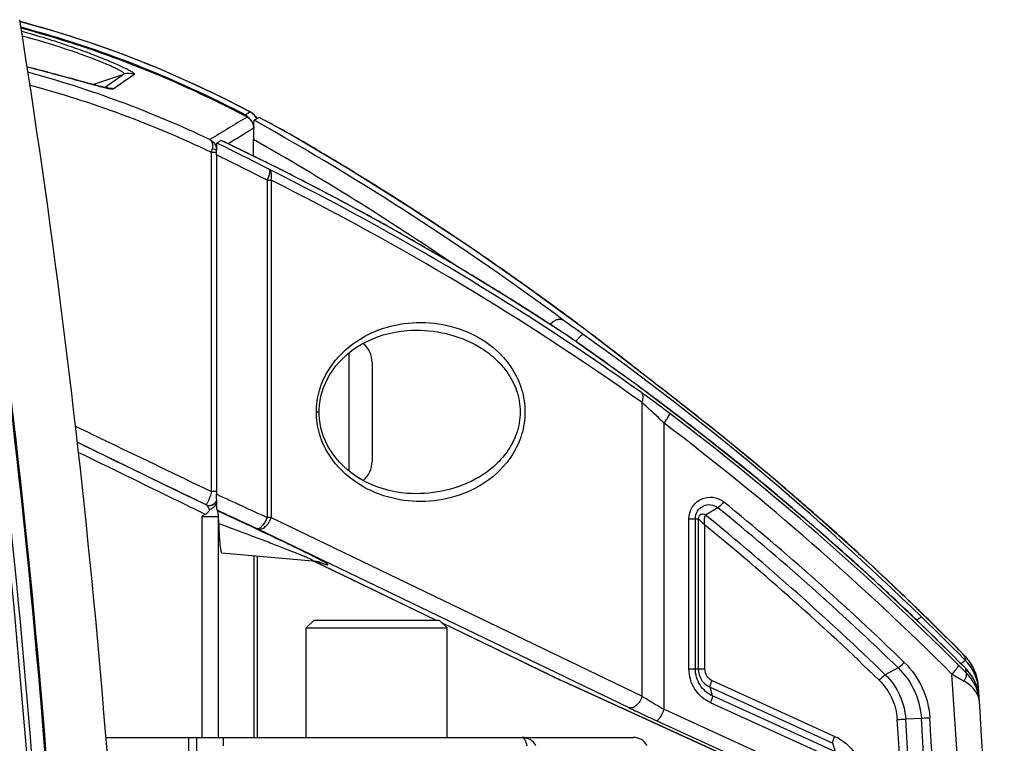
# Model space of a CAD drawing. Header units: millimetres. Extents: x 0 to 420, y 0 to 297.
# Tile 17 of 82: x 154 to 173, y 83 to 97. Entities that reach past the tile are written whole.
import ezdxf

# ---------------------------------------------------------------- set-up
doc = ezdxf.new("R2010")
doc.units = ezdxf.units.MM
doc.header["$LTSCALE"] = 23.1
doc.layers.get('0').update_dxf_attribs({"linetype": 'CONTINUOUS'})
doc.layers.add('06___PRT_ALL_SURFS', color=7, linetype='CONTINUOUS')

msp = doc.modelspace()

# ---------------------------------------------------------------- linework, layer by layer
at = {"color": 7, "linetype": 'Continuous'}
for p, q in [((154.7508, 95.8492), (154.6625, 95.8733)), ((155.2467, 95.7131), (155.8449, 95.9087)), ((154.834, 95.8264), (154.7508, 95.8492)), ((155.1479, 95.7399), (155.0865, 95.7568)), ((155.2047, 95.7245), (155.1479, 95.7399)), ((155.2569, 95.7104), (155.2047, 95.7245)), ((155.4804, 95.6542), (155.5165, 95.6796)), ((157.5697, 95.4103), (157.5266, 95.4312)), ((157.5692, 95.4096), (157.5266, 95.4312)), ((158.2181, 95.1585), (158.1679, 95.1283)), ((158.2491, 95.1772), (158.2181, 95.1585)), ((158.264, 95.1862), (158.2491, 95.1772)), ((158.264, 95.1862), (158.2491, 95.1772)), ((158.264, 95.1862), (158.2669, 95.1848)), ((158.203, 95.0889), (158.1592, 95.1111)), ((158.203, 95.0889), (158.1597, 95.1118)), ((158.4346, 95.0823), (158.343, 95.0266)), ((158.3556, 95.0195), (158.343, 95.0266)), ((158.3556, 95.0194), (158.343, 95.0266)), ((158.3926, 95.0568), (158.381, 95.0781)), ((158.4346, 95.0823), (158.4349, 95.0823)), ((159.032, 94.7583), (159.029, 94.7597)), ((159.0318, 94.7581), (159.029, 94.7597)), ((159.084, 94.7275), (159.029, 94.7597)), ((159.0841, 94.7278), (159.0318, 94.7581)), ((159.0363, 94.7559), (159.0363, 94.7558)), ((157.7085, 94.6385), (157.6282, 94.5891)), ((157.7085, 94.6385), (157.709, 94.6385)), ((158.3268, 94.3372), (158.3268, 94.6582)), ((157.621, 94.411), (157.5209, 94.411)), ((157.5209, 87.9087), (157.5209, 94.411)), ((157.6208, 94.3617), (157.6208, 87.8567)), ((160.2238, 94.0488), (160.1407, 94.0996)), ((158.5885, 93.8761), (158.6634, 93.8761)), ((158.5885, 93.8761), (158.5885, 87.4129)), ((158.6634, 93.8761), (158.6634, 87.4129)), ((161.3806, 93.3214), (161.2596, 93.3985)), ((161.3806, 93.3216), (161.2599, 93.3993)), ((164.2299, 90.9726), (164.2248, 90.9759)), ((164.2299, 90.9726), (164.2248, 90.9758)), ((164.2299, 90.9726), (164.225, 90.976)), ((164.5416, 90.7609), (164.5406, 90.7617)), ((160.1551, 90.5646), (160.1551, 88.3043)), ((160.5991, 90.3845), (160.5991, 88.4845)), ((165.7138, 90.2228), (165.6593, 90.265)), ((165.7138, 90.2228), (165.6595, 90.2656)), ((165.7138, 90.2228), (165.7199, 90.2183)), ((165.7195, 90.2182), (165.7138, 90.2228)), ((166.3696, 89.7136), (166.3707, 89.713)), ((166.4073, 89.6845), (166.3696, 89.7136)), ((166.4071, 89.6842), (166.3696, 89.7136)), ((165.7743, 83.9843), (165.7743, 89.615)), ((159.5324, 89.4345), (159.5847, 89.4345)), ((166.1975, 83.7336), (166.1975, 89.2202)), ((168.326, 88.1304), (168.2176, 88.2228)), ((168.3266, 88.1311), (168.2178, 88.223)), ((157.4192, 87.6537), (157.1767, 87.7713)), ((157.1777, 87.7725), (157.4132, 87.6582)), ((157.6208, 87.9087), (157.5209, 87.9087)), ((157.4132, 87.6582), (157.4192, 87.6537)), ((167.2284, 87.598), (166.9938, 87.4563)), ((157.3437, 87.4316), (157.6541, 87.4316)), ((157.3437, 83.1945), (157.3437, 87.4316)), ((157.6421, 87.5361), (157.6306, 87.554)), ((157.6541, 83.1945), (157.6541, 87.4316)), ((158.6634, 87.4129), (158.5885, 87.4129)), ((158.6634, 87.4129), (165.7743, 83.9843)), ((166.6743, 87.3871), (166.8522, 87.3871)), ((166.6743, 84.5104), (166.6743, 87.3871)), ((166.7966, 84.5104), (166.7966, 87.3871)), ((166.8522, 87.3871), (166.8522, 84.5104)), ((169.2063, 87.3693), (169.1063, 87.4567)), ((169.2065, 87.3695), (169.1069, 87.4573)), ((158.4087, 87.1941), (165.5196, 83.7655)), ((166.9745, 87.2698), (166.9745, 84.5104)), ((157.7211, 86.7336), (159.4554, 86.5818)), ((158.3315, 86.6802), (158.3315, 83.1945)), ((158.4036, 83.1945), (158.4036, 86.6739)), ((158.4037, 83.1945), (158.4037, 86.6739)), ((161.8238, 85.4445), (159.4674, 86.5806)), ((161.8245, 85.4445), (159.4683, 86.5805)), ((159.4891, 85.4445), (159.3391, 85.2945)), ((159.4891, 85.4445), (161.8891, 85.4445)), ((161.8891, 85.4445), (162.0391, 85.2945)), ((164.0093, 84.391), (161.9493, 85.3843)), ((164.0019, 84.3943), (161.95, 85.3836)), ((171.1402, 85.3472), (171.1405, 85.3467)), ((159.3391, 85.2945), (162.0391, 85.2945)), ((159.3391, 83.1945), (159.3391, 85.2945)), ((162.0391, 83.1945), (162.0391, 85.2945)), ((171.8185, 84.9032), (171.7928, 84.9287)), ((171.8185, 84.9032), (171.793, 84.9289)), ((171.8185, 84.9032), (171.8193, 84.9025)), ((171.9645, 84.7542), (171.9314, 84.7884)), ((171.9618, 84.7567), (171.9645, 84.7542)), ((171.9618, 84.7567), (171.9633, 84.7373)), ((171.9633, 84.7373), (171.9662, 84.6978)), ((171.9662, 84.6978), (171.9677, 84.6777)), ((164.0019, 84.3943), (164.0093, 84.391)), ((164.0019, 84.3943), (164.0532, 84.3697)), ((166.6743, 84.5104), (166.9745, 84.5104)), ((170.6834, 84.5286), (170.4372, 84.3971)), ((171.9795, 84.5153), (171.9796, 84.5155)), ((171.9853, 84.4362), (171.9795, 84.5153)), ((164.2898, 84.2597), (164.2914, 84.2591)), ((167.8231, 82.6475), (164.2914, 84.2591)), ((167.1161, 84.288), (169.4691, 83.2143)), ((172.223, 84.1641), (172.2226, 84.1694)), ((167.0779, 84.1559), (169.4309, 83.0821)), ((167.1278, 83.9902), (167.0779, 84.1559)), ((169.4808, 82.9164), (167.1278, 83.9902)), ((172.2358, 83.9627), (172.2262, 84.0365)), ((169.4427, 82.7842), (167.0896, 83.858)), ((172.2375, 83.9405), (172.2358, 83.9627)), ((166.1975, 83.7336), (169.2475, 82.3418)), ((166.0556, 83.5149), (168.2269, 82.524)), ((171.1288, 83.5585), (170.8276, 83.5469)), ((155.4932, 83.1945), (165.6077, 83.1945)), ((157.0891, 54.8745), (157.0891, 83.1945)), ((157.2391, 54.8745), (157.2391, 83.1945)), ((169.4808, 82.9164), (169.4309, 83.0821))]:
    msp.add_line(p, q, dxfattribs=at)
for points in [[(158.2669, 95.1848), (157.6912, 95.4796), (157.0719, 95.7721), (156.4466, 96.0425), (155.8164, 96.2909), (155.1823, 96.5172), (154.5454, 96.7214), (153.9068, 96.9038), (153.8518, 96.9176)], [(154.6625, 95.8733), (154.6165, 95.8858), (154.5691, 95.8986), (154.5205, 95.9117), (154.4706, 95.925), (154.4195, 95.9386), (154.367, 95.9525), (154.3132, 95.9666), (154.2582, 95.9809), (154.2018, 95.9955), (154.1442, 96.0103), (154.0853, 96.0253), (154.0251, 96.0405), (153.9829, 96.0511)], [(155.0865, 95.7568), (154.9856, 95.7846), (154.9495, 95.7945), (154.834, 95.8264)], [(155.5344, 95.6441), (155.5347, 95.6441), (155.5351, 95.644), (155.534, 95.6442), (155.5313, 95.6445), (155.5272, 95.6451), (155.5218, 95.646), (155.5152, 95.6472), (155.5073, 95.6487), (155.4983, 95.6505), (155.4882, 95.6526), (155.4769, 95.655), (155.4646, 95.6577), (155.4512, 95.6608), (155.4367, 95.6642), (155.4211, 95.668), (155.4044, 95.6721), (155.3866, 95.6765), (155.3678, 95.6813), (155.3478, 95.6864), (155.3267, 95.6919), (155.3046, 95.6977), (155.2813, 95.7039), (155.2569, 95.7104)], [(158.381, 95.0781), (158.3614, 95.106), (158.3386, 95.1316), (158.3129, 95.1547), (158.2844, 95.1748), (158.2669, 95.1848)], [(159.032, 94.7583), (158.9563, 94.7999), (158.8413, 94.8629), (158.7262, 94.9255), (158.611, 94.9878), (158.4957, 95.0498), (158.4349, 95.0823)], [(165.7199, 90.2183), (164.6825, 91.018), (163.5934, 91.8171), (162.4813, 92.5927), (161.3462, 93.3441), (160.1887, 94.0706), (159.0363, 94.7558)], [(164.225, 90.976), (163.2034, 91.6315), (162.1311, 92.2851), (161.0414, 92.9149), (159.9345, 93.5204), (158.811, 94.101), (157.709, 94.6385)], [(159.5847, 89.4345), (159.5854, 89.4773), (159.5911, 89.5655), (159.6026, 89.6519), (159.6196, 89.7374), (159.6423, 89.8219), (159.6706, 89.9058), (159.7048, 89.9892), (159.7452, 90.0722), (159.7923, 90.1549), (159.8462, 90.237), (159.9076, 90.3182), (159.9757, 90.3972), (160.0498, 90.4727), (160.1296, 90.5444), (160.2147, 90.6118), (160.3047, 90.6746), (160.3993, 90.7324), (160.498, 90.7852), (160.6005, 90.8326), (160.7063, 90.8744), (160.8151, 90.9105), (160.9265, 90.9408), (161.0402, 90.965), (161.1557, 90.9832), (161.2726, 90.9951), (161.3583, 90.9997)], [(164.5406, 90.7617), (164.5192, 90.7766), (164.467, 90.8127), (164.4167, 90.8473), (164.3686, 90.88), (164.3227, 90.911), (164.2793, 90.94), (164.2385, 90.9671), (164.225, 90.976)], [(171.1404, 85.3471), (170.1457, 86.2796), (169.0672, 87.2395), (167.9632, 88.1709), (166.8342, 89.073), (165.681, 89.9453), (164.5406, 90.7617)], [(166.3707, 89.713), (166.2353, 89.8175), (166.1524, 89.8815), (166.0734, 89.9426), (165.9985, 90.0007), (165.9279, 90.0555), (165.8619, 90.1069), (165.8005, 90.1549), (165.7441, 90.1992), (165.7199, 90.2183)], [(171.8193, 84.9025), (170.9807, 85.73), (170.0888, 86.5723), (169.178, 87.3949), (168.2486, 88.1972), (167.3011, 88.979), (166.3707, 89.713)], [(161.3583, 87.8692), (161.2755, 87.8737), (161.1586, 87.8854), (161.0431, 87.9034), (160.9295, 87.9274), (160.8181, 87.9575), (160.7093, 87.9934), (160.6035, 88.0351), (160.501, 88.0823), (160.4023, 88.1348), (160.3077, 88.1925), (160.2176, 88.255), (160.1324, 88.3222), (160.0525, 88.3937), (159.9783, 88.469), (159.91, 88.5477), (159.8484, 88.6289), (159.7942, 88.7108), (159.7469, 88.7935), (159.7062, 88.8764), (159.6718, 88.9597), (159.6433, 89.0436), (159.6205, 89.1281), (159.6032, 89.2135), (159.5915, 89.2999), (159.5855, 89.3879), (159.5847, 89.4345)], [(159.4554, 86.5818), (159.4704, 86.5803), (159.4966, 86.5772), (159.5206, 86.5735), (159.5419, 86.5696), (159.56, 86.5659), (159.5744, 86.5625), (159.5853, 86.5597), (159.5927, 86.5577), (159.5971, 86.5564), (159.5988, 86.5559), (159.5987, 86.5559)], [(171.9796, 84.5155), (171.8625, 84.6337), (171.7108, 84.7858), (171.5585, 84.9373), (171.4056, 85.0882), (171.2521, 85.2385), (171.1404, 85.3471)], [(171.9314, 84.7884), (171.8994, 84.8212), (171.8657, 84.8556), (171.8193, 84.9025)], [(172.2226, 84.1694), (172.2197, 84.2029), (172.2081, 84.2811), (172.1904, 84.3566), (172.1672, 84.429), (172.1388, 84.498), (172.1057, 84.5633), (172.0684, 84.6247), (172.027, 84.6821), (171.9822, 84.7353), (171.9645, 84.7542)], [(164.0532, 84.3697), (164.0944, 84.3502), (164.1374, 84.33), (164.1821, 84.3092), (164.2282, 84.2879), (164.2756, 84.2661), (167.8234, 82.6471)], [(172.2262, 84.0365), (172.2105, 84.1091), (172.1888, 84.1803), (172.1613, 84.2494), (172.1283, 84.316), (172.0899, 84.3796), (172.0463, 84.4399), (171.9979, 84.4964), (171.9796, 84.5155)]]:
    msp.add_lwpolyline(points, dxfattribs=at)
for centre, radius, start, end in [((148.5405, 76.9045), 20.7066, 63.96401, 75.13564), ((148.5161, 76.7801), 20.732, 64.08146, 75.03901), ((148.5161, 76.7862), 20.7081, 64.20725, 75.00916), ((-21.1355, 69.0342), 176.0153, 1.019039, 8.783082), ((-21.0896, 69.0342), 175.991, 1.01918, 8.785311), ((148.5473, 75.8492), 20.8248, 64.56266, 74.82149), ((196.7898, 36.8681), 71.849, 124.74142, 125.060776), ((197.7096, 34.9531), 73.8301, 124.35607, 124.731212), ((155.9372, 95.6236), 0.2997, 68.98689, 107.93631), ((148.5505, 75.5319), 20.9019, 64.58529, 74.78231), ((-21.3056, 69.0341), 175.8343, 1.019558, 8.700877), ((-21.3013, 69.0341), 175.9254, 1.019582, 8.701086), ((156.1045, 98.3024), 2.7231, 256.61011, 257.55042), ((148.5257, 76.8713), 20.7429, 61.99961, 63.9674), ((148.5067, 76.7652), 20.7311, 62.24899, 64.07672), ((148.5011, 76.7482), 20.7672, 62.25837, 64.08267), ((158.0293, 94.8635), 0.299, 55.34885, 62.36231), ((158.126, 94.9204), 0.2994, 57.40962, 62.5542), ((158.1255, 94.9195), 0.3005, 52.10901, 57.41287), ((199.7524, 26.1868), 80.4602, 121.090847, 121.683952), ((158.0277, 94.8614), 0.3016, 41.62305, 55.32789), ((158.0266, 94.8607), 0.3029, 30.49376, 41.58389), ((130.9017, 46.1171), 56.0817, 53.49351, 60.69008), ((158.1248, 94.9191), 0.3013, 27.20179, 31.24401), ((134.2289, 49.7767), 51.3665, 61.13113, 61.88544), ((164.5899, 94.6557), 6.2631, 178.35918, 179.97707), ((163.503, 94.6865), 5.1758, 177.81437, 178.35653), ((162.2936, 94.732), 3.9655, 177.40383, 177.80354), ((158.9769, 94.6533), 0.1185, 62.30396, 63.94926), ((158.9161, 94.5481), 0.24, 59.95136, 61.14255), ((158.9768, 94.653), 0.1189, 59.95187, 62.30333), ((132.2074, 43.0768), 57.4434, 62.626074, 63.734152), ((134.734, 46.1353), 53.6693, 63.27193, 64.65444), ((130.7203, 46.1168), 55.8424, 55.73836, 60.37223), ((130.8945, 46.1124), 56.1971, 58.63947, 59.89277), ((156.1661, 94.7521), 1.3971, 345.86648, 348.63703), ((157.3808, 94.439), 0.2438, 8.36849, 21.92902), ((132.1582, 42.4055), 57.8601, 62.819324, 63.89149), ((134.7333, 46.1394), 53.5688, 54.60412, 63.51907), ((134.7332, 46.1339), 53.6708, 62.7701, 63.27193), ((130.8971, 46.1166), 56.1922, 57.29332, 58.54017), ((134.8896, 46.1394), 53.3291, 54.61031, 63.52586), ((134.7319, 46.1313), 53.6738, 61.91417, 62.77009), ((134.7337, 46.1347), 53.6699, 61.21066, 61.91419), ((130.8983, 46.1184), 56.19, 55.96475, 57.14694), ((134.7381, 46.1426), 53.6609, 60.59935, 61.21065), ((134.7378, 46.1421), 53.6614, 59.67222, 60.59933), ((130.897, 46.1165), 56.1923, 55.68565, 55.96474), ((130.9005, 46.1214), 56.1863, 54.51883, 55.68571), ((134.7337, 46.1351), 53.6695, 58.32737, 59.67222), ((134.7355, 46.1381), 53.6661, 57.98949, 58.32736), ((130.9027, 46.1246), 56.1824, 54.21104, 54.51881), ((134.7376, 46.1415), 53.662, 56.66742, 57.9895), ((130.898, 46.1181), 56.1904, 53.27384, 54.21103), ((130.9025, 46.1241), 56.1828, 52.90742, 53.27383), ((158.4147, 82.1347), 10.5794, 56.34066, 56.65587), ((155.485, 77.7683), 15.8376, 55.12134, 56.27383), ((165.6686, 89.9024), 1.4587, 141.86869, 142.68806), ((132.7742, 46.1679), 54.9417, 45.72531, 54.54324), ((130.9031, 46.1249), 56.1819, 51.78308, 52.90741), ((160.123, 90.3845), 0.4761, 0, 49.92751), ((133.4732, 46.1649), 54.3511, 53.55558, 55.1365), ((181.7909, 110.5943), 25.9513, 231.73585, 231.8925), ((133.465, 46.1538), 54.3649, 52.94525, 53.55566), ((132.7726, 46.1663), 55.0012, 50.96864, 52.29994), ((133.4727, 46.1638), 54.3523, 52.00068, 52.94527), ((133.4756, 46.1685), 54.2891, 45.03396, 52.79843), ((133.5191, 46.1685), 54.0493, 45.03511, 52.79972), ((133.483, 46.1771), 54.3355, 51.26102, 52.00062), ((132.7744, 46.1685), 54.9983, 49.87587, 50.96863), ((133.4789, 46.172), 54.342, 50.48989, 51.26101), ((160.123, 88.4845), 0.4761, 310.0667, 360), ((133.4775, 46.1704), 54.3441, 49.65771, 50.48988), ((132.7736, 46.1677), 54.9995, 48.65349, 49.72751), ((157.4782, 87.7934), 0.15, 244.3162, 342.96962), ((157.4842, 87.7888), 0.15, 244.3143, 336.81898), ((133.5048, 46.1594), 53.427, 45.90284, 50.86059), ((133.5236, 46.1615), 53.5702, 45.90284, 50.86059), ((133.4796, 46.1728), 54.3409, 49.00543, 49.6577), ((85.138, -68.8834), 172.4063, 64.982936, 65.131171), ((151.5679, 87.4314), 6.0862, 0.00139, 0.24261), ((133.3833, 46.1567), 53.2477, 45.90286, 50.86059), ((133.3646, 46.1547), 53.1044, 45.90286, 50.73545), ((132.7733, 46.1673), 55, 47.40094, 48.51509), ((133.4735, 46.1659), 54.3501, 48.00443, 49.00537), ((132.7744, 46.1686), 54.9983, 46.11351, 47.40092), ((133.4668, 46.1585), 54.3601, 47.53272, 48.00446), ((133.4714, 46.1635), 54.3534, 46.45798, 47.53274), ((132.7731, 46.1673), 55.0001, 45.85564, 46.11349), ((133.4858, 46.1787), 54.3324, 46.12858, 46.45793), ((132.7727, 46.1668), 55.0007, 44.80975, 45.85565), ((133.0955, 46.1623), 54.7218, 44.73591, 45.97033), ((133.1537, 46.1728), 54.5673, 44.64117, 45.88144), ((161.1916, 74.3563), 14.9722, 44.21924, 44.78373), ((162.4834, 75.6148), 13.1687, 44.09144, 44.2146), ((163.1496, 76.2601), 12.2412, 43.95522, 44.09169), ((171.3145, 84.1272), 0.903, 43.968, 44.19866), ((171.3112, 84.1241), 0.9075, 41.17495, 43.9658), ((190.4636, 103.1999), 26.3348, 224.9968, 225.43899), ((171.3274, 84.0429), 0.9016, 3.72987, 44.75479), ((171.3076, 84.121), 0.9122, 40.31231, 41.17659), ((168.4352, 93.5715), 10.1917, 244.26128, 244.47138), ((171.2258, 99.4666), 16.7139, 244.54842, 245.48796), ((-58.5645, 69.0345), 230.7916, 356.179959, 3.820042), ((187.5535, 111.1984), 31.1203, 239.40504, 239.90139), ((171.3391, 83.8826), 0.9003, 7.74852, 44.65708), ((171.3905, 83.8229), 0.8528, 3.69619, 13.9099), ((-58.6733, 69.0345), 231.3915, 356.251007, 3.748993), ((171.3388, 83.8825), 0.9006, 3.6961, 7.75103), ((171.8764, 83.8542), 0.3659, 3.70288, 11.25067), ((-58.7529, 69.0327), 229.8762, 0.000473, 3.617699), ((-58.738, 69.0326), 230.0241, 0.000467, 3.617696), ((-58.6209, 69.0327), 230.2085, 0.000453, 3.617698), ((-58.6062, 69.0326), 230.3564, 0.000448, 3.617693), ((165.6077, 82.8945), 0.3, 28.44324, 90)]:
    msp.add_arc(centre, radius, start, end, dxfattribs=at)
for points, knots in [([(156.0447, 95.9034), (156.0539, 95.9096), (156.018, 95.9398), (155.9857, 95.9584), (155.9234, 95.9936), (155.8466, 96.0314), (155.7479, 96.0776), (155.6307, 96.1292), (155.4385, 96.21), (155.1572, 96.3199), (154.7754, 96.4566), (154.3436, 96.5977), (154.039, 96.6877), (153.8803, 96.7323)], [0, 0, 0, 0, 0.0143203, 0.0339357, 0.0625181, 0.1001334, 0.1466741, 0.2018836, 0.2653725, 0.4150896, 0.5909497, 0.7875998, 1, 1, 1, 1]), ([(155.8449, 95.9087), (155.8466, 95.9097), (155.8498, 95.9128), (155.8487, 95.9203), (155.8431, 95.9277), (155.8337, 95.9367), (155.8198, 95.9472), (155.7928, 95.9651), (155.7472, 95.9907), (155.6785, 96.0254), (155.5916, 96.0658), (155.4867, 96.1114), (155.3138, 96.1824), (155.0591, 96.279), (154.5698, 96.448), (154.1735, 96.5654), (153.8941, 96.6406)], [0, 0, 0, 0, 0.0027974, 0.0056213, 0.0098263, 0.0159429, 0.0241585, 0.034562, 0.0620936, 0.0987025, 0.1443406, 0.1987989, 0.2617238, 0.4109765, 0.5873303, 1, 1, 1, 1]), ([(153.983, 96.0508), (154.2878, 95.9747), (154.7042, 95.8625), (155.1997, 95.7245), (155.3929, 95.6726), (155.4739, 95.6533)], [0, 0, 0, 0, 0.6109419, 0.8382121, 1, 1, 1, 1]), ([(155.5175, 95.6433), (155.5343, 95.6396), (155.5638, 95.6335), (155.6025, 95.6272), (155.6283, 95.6254), (155.6426, 95.6266), (155.6465, 95.6293)], [0, 0, 0, 0, 0.3958077, 0.69214, 0.8911875, 1, 1, 1, 1]), ([(158.1475, 95.1172), (158.1494, 95.1192), (158.1548, 95.1243), (158.1632, 95.1301), (158.1679, 95.1283)], [0, 0, 0, 0, 0.3523614, 1, 1, 1, 1]), ([(158.3097, 94.9753), (158.3041, 94.9876), (158.2786, 95.0335), (158.2376, 95.0707), (158.203, 95.0889)], [0, 0, 0, 0, 0.2555134, 1, 1, 1, 1]), ([(158.3321, 94.9116), (158.3326, 94.9216), (158.3342, 94.9534), (158.3361, 94.9852), (158.3387, 95.0068)], [0, 0, 0, 0, 0.3167243, 1, 1, 1, 1]), ([(158.3387, 95.0068), (158.3392, 95.0114), (158.3407, 95.0174), (158.3412, 95.0255), (158.343, 95.0266)], [0, 0, 0, 0, 0.6927647, 1, 1, 1, 1]), ([(157.492, 94.6552), (157.5151, 94.6422), (157.539, 94.5982), (157.544, 94.5346), (157.5398, 94.4967), (157.5358, 94.4769)], [0, 0, 0, 0, 0.4125123, 0.6848058, 1, 1, 1, 1]), ([(157.492, 94.6552), (157.5176, 94.6423), (157.5647, 94.6069), (157.5962, 94.5569), (157.607, 94.5301)], [0, 0, 0, 0, 0.496996, 1, 1, 1, 1]), ([(157.6208, 94.3617), (157.6208, 94.39), (157.621, 94.4313), (157.6219, 94.4842), (157.6226, 94.5186), (157.6239, 94.5467), (157.6245, 94.5686), (157.6268, 94.5807), (157.6267, 94.5882), (157.6282, 94.5891)], [0, 0, 0, 0, 0.3725334, 0.544407, 0.6973209, 0.823969, 0.9183875, 0.9771323, 1, 1, 1, 1]), ([(157.6216, 94.4456), (157.6147, 94.4552), (157.5841, 94.4682), (157.5547, 94.4743), (157.5358, 94.4769)], [0, 0, 0, 0, 0.381521, 1, 1, 1, 1]), ([(158.6196, 94.0879), (158.6279, 94.0823), (158.6377, 94.0547), (158.6307, 93.9816), (158.6085, 93.9198), (158.5885, 93.8761)], [0, 0, 0, 0, 0.1346653, 0.3516075, 1, 1, 1, 1]), ([(158.6634, 93.8761), (158.67, 93.8982), (158.6778, 93.9416), (158.6752, 94.0034), (158.6571, 94.0552), (158.6329, 94.08), (158.6196, 94.0879)], [0, 0, 0, 0, 0.3001113, 0.5682117, 0.7983898, 1, 1, 1, 1]), ([(161.4506, 91.1496), (161.6759, 91.1575), (162.1391, 91.1065), (162.8007, 90.8164), (163.2594, 90.3621), (163.4878, 89.8681), (163.5537, 89.4343), (163.4876, 89.0004), (163.2591, 88.5065), (162.8003, 88.0523), (162.1389, 87.7624), (161.6758, 87.7114), (161.4506, 87.7193)], [0, 0, 0, 0, 0.1130643, 0.2299478, 0.35668, 0.4265546, 0.5000337, 0.5735164, 0.6433969, 0.7701373, 0.8869893, 1, 1, 1, 1]), ([(164.0124, 91.1125), (164.0304, 91.1338), (164.0699, 91.1707), (164.1377, 91.2069), (164.2063, 91.2183), (164.2488, 91.2057), (164.2655, 91.195)], [0, 0, 0, 0, 0.2908985, 0.5583925, 0.792797, 1, 1, 1, 1]), ([(164.6452, 90.9208), (164.6105, 90.9455), (164.4835, 91.0362), (164.3568, 91.1274), (164.2655, 91.195)], [0, 0, 0, 0, 0.2725949, 1, 1, 1, 1]), ([(159.5324, 89.4341), (159.5324, 89.572), (159.571, 89.8431), (159.7755, 90.315), (160.1926, 90.7616), (160.8043, 91.0671), (161.2381, 91.1422), (161.4506, 91.1496)], [0, 0, 0, 0, 0.1461813, 0.2858332, 0.5402423, 0.7745383, 1, 1, 1, 1]), ([(161.3581, 90.9997), (161.5795, 91.0075), (162.0315, 90.965), (162.5687, 90.7561), (162.9515, 90.4795), (163.206, 90.1998), (163.3919, 89.8454), (163.4629, 89.4343), (163.3918, 89.0232), (163.2057, 88.6688), (162.9511, 88.3891), (162.5683, 88.1126), (162.0312, 87.9039), (161.5794, 87.8615), (161.3581, 87.8692)], [0, 0, 0, 0, 0.1151584, 0.2330434, 0.2947199, 0.3593454, 0.4279204, 0.5000289, 0.572142, 0.640724, 0.7053566, 0.7670348, 0.8848909, 1, 1, 1, 1]), ([(164.5211, 90.8031), (164.5347, 90.8205), (164.5598, 90.851), (164.5962, 90.89), (164.6214, 90.9119), (164.6398, 90.923), (164.6452, 90.9208)], [0, 0, 0, 0, 0.3810491, 0.6895843, 0.8990842, 1, 1, 1, 1]), ([(166.3696, 89.7136), (166.3166, 89.7545), (166.1182, 89.9077), (165.9198, 90.061), (165.7753, 90.1744)], [0, 0, 0, 0, 0.2672628, 1, 1, 1, 1]), ([(166.2999, 89.4105), (166.2529, 89.4461), (166.0749, 89.5803), (165.8951, 89.7121), (165.7615, 89.807)], [0, 0, 0, 0, 0.2647571, 1, 1, 1, 1]), ([(165.7743, 89.615), (165.7821, 89.6341), (165.7939, 89.6716), (165.7987, 89.7264), (165.7894, 89.7737), (165.7719, 89.7984), (165.7615, 89.807)], [0, 0, 0, 0, 0.3044909, 0.5730191, 0.8015803, 1, 1, 1, 1]), ([(166.1975, 89.2202), (166.161, 89.2553), (166.0214, 89.3885), (165.8801, 89.5198), (165.7743, 89.615)], [0, 0, 0, 0, 0.2625274, 1, 1, 1, 1]), ([(161.4506, 87.7193), (161.2381, 87.7267), (160.8044, 87.8018), (160.1929, 88.1072), (159.7758, 88.5535), (159.5712, 89.0252), (159.5324, 89.2962), (159.5324, 89.4341)], [0, 0, 0, 0, 0.2254807, 0.4597797, 0.7141736, 0.8538141, 1, 1, 1, 1]), ([(166.1975, 89.2202), (166.2136, 89.2421), (166.2423, 89.2832), (166.2764, 89.3391), (166.2959, 89.3783), (166.3021, 89.4002), (166.3016, 89.4084), (166.2999, 89.4105)], [0, 0, 0, 0, 0.3723302, 0.6842808, 0.8989059, 0.9629387, 1, 1, 1, 1]), ([(154.9106, 89.1631), (155.1298, 89.0579), (156.0001, 88.6399), (156.8702, 88.2217), (157.5209, 87.9087)], [0, 0, 0, 0, 0.2519647, 1, 1, 1, 1]), ([(154.946, 88.8543), (155.1333, 88.7636), (155.8773, 88.4032), (156.6212, 88.0425), (157.1777, 87.7725)], [0, 0, 0, 0, 0.2516977, 1, 1, 1, 1]), ([(157.1767, 87.7713), (156.9922, 87.8608), (156.2488, 88.2214), (155.5053, 88.5817), (154.9463, 88.8524)], [0, 0, 0, 0, 0.2482133, 1, 1, 1, 1]), ([(157.4053, 87.471), (157.204, 87.5692), (156.3919, 87.9655), (155.5796, 88.3613), (154.9687, 88.6588)], [0, 0, 0, 0, 0.2479425, 1, 1, 1, 1]), ([(157.5209, 87.9087), (157.5126, 87.8756), (157.4949, 87.8143), (157.4668, 87.7355), (157.442, 87.6848), (157.4256, 87.6614), (157.416, 87.657), (157.4132, 87.6582)], [0, 0, 0, 0, 0.3676311, 0.6861837, 0.9048637, 0.9666198, 1, 1, 1, 1]), ([(157.6306, 87.554), (157.6289, 87.5566), (157.6287, 87.5673), (157.6262, 87.5867), (157.625, 87.6165), (157.6235, 87.6541), (157.6224, 87.6984), (157.6212, 87.7667), (157.6208, 87.8201), (157.6208, 87.8567)], [0, 0, 0, 0, 0.0310689, 0.0988583, 0.1981995, 0.3240841, 0.4718956, 0.6371191, 1, 1, 1, 1]), ([(157.6208, 87.8567), (157.7018, 87.8197), (158.0244, 87.6719), (158.347, 87.5239), (158.5885, 87.4129)], [0, 0, 0, 0, 0.2509213, 1, 1, 1, 1]), ([(166.6743, 87.3871), (166.6743, 87.4636), (166.7178, 87.6195), (166.8954, 87.7809), (167.1312, 87.8222), (167.279, 87.7589), (167.3376, 87.7111)], [0, 0, 0, 0, 0.2522529, 0.502502, 0.7509994, 1, 1, 1, 1]), ([(157.4192, 87.6537), (157.4251, 87.6506), (157.4365, 87.6384), (157.4598, 87.6054), (157.4755, 87.575), (157.486, 87.553)], [0, 0, 0, 0, 0.1649334, 0.3976444, 1, 1, 1, 1]), ([(157.486, 87.553), (157.4954, 87.5643), (157.5219, 87.5816), (157.5763, 87.6139), (157.6098, 87.6536), (157.6231, 87.6836)], [0, 0, 0, 0, 0.2308383, 0.4858328, 1, 1, 1, 1]), ([(166.7966, 87.3871), (166.7966, 87.4369), (166.8249, 87.5384), (166.9405, 87.6434), (167.094, 87.6703), (167.1902, 87.6291), (167.2284, 87.598)], [0, 0, 0, 0, 0.2522525, 0.502502, 0.7509999, 1, 1, 1, 1]), ([(167.3376, 87.7111), (167.3181, 87.6864), (167.2896, 87.6529), (167.2521, 87.6161), (167.2357, 87.6025), (167.2284, 87.598)], [0, 0, 0, 0, 0.5981018, 0.8361855, 1, 1, 1, 1]), ([(157.486, 87.553), (157.4742, 87.5385), (157.4519, 87.5076), (157.4235, 87.4789), (157.4053, 87.471)], [0, 0, 0, 0, 0.4843497, 1, 1, 1, 1]), ([(157.6306, 87.554), (157.6956, 87.524), (157.955, 87.4041), (158.2144, 87.2841), (158.4087, 87.1941)], [0, 0, 0, 0, 0.2507551, 1, 1, 1, 1]), ([(157.6641, 87.2908), (157.6627, 87.3225), (157.6598, 87.3792), (157.6553, 87.4455), (157.6513, 87.4875), (157.6486, 87.5099), (157.6458, 87.5254), (157.6438, 87.5336), (157.6421, 87.5361)], [0, 0, 0, 0, 0.3862642, 0.6904061, 0.8076562, 0.899388, 0.9639153, 1, 1, 1, 1]), ([(158.4087, 87.1941), (158.4303, 87.1856), (158.487, 87.1873), (158.5616, 87.2353), (158.6251, 87.313), (158.6538, 87.3783), (158.6634, 87.4129)], [0, 0, 0, 0, 0.1901805, 0.4267931, 0.7066628, 1, 1, 1, 1]), ([(158.5885, 87.4129), (158.5754, 87.3824), (158.5488, 87.3252), (158.5003, 87.2537), (158.4579, 87.2069), (158.4209, 87.19), (158.4087, 87.1941)], [0, 0, 0, 0, 0.338653, 0.642766, 0.868294, 1, 1, 1, 1]), ([(166.9938, 87.4563), (166.9813, 87.4664), (166.9497, 87.48), (166.8994, 87.4711), (166.8615, 87.4367), (166.8522, 87.4034), (166.8522, 87.3871)], [0, 0, 0, 0, 0.249018, 0.4975009, 0.747733, 1, 1, 1, 1]), ([(166.8522, 87.3871), (166.8542, 87.3869), (166.8591, 87.3812), (166.8683, 87.373), (166.881, 87.3593), (166.9029, 87.3374), (166.9343, 87.3072), (166.9608, 87.2828), (166.9745, 87.2698)], [0, 0, 0, 0, 0.0362536, 0.1172967, 0.2295257, 0.3623762, 0.6666334, 1, 1, 1, 1]), ([(166.9745, 87.2698), (166.9731, 87.2891), (166.972, 87.3266), (166.9737, 87.3797), (166.9765, 87.4199), (166.984, 87.4448), (166.9901, 87.4539), (166.9938, 87.4563)], [0, 0, 0, 0, 0.3032223, 0.5901465, 0.8365992, 0.9310823, 1, 1, 1, 1]), ([(157.7211, 86.7336), (157.7171, 86.734), (157.7106, 86.7499), (157.7045, 86.7751), (157.6972, 86.8219), (157.6902, 86.8837), (157.6832, 86.9631), (157.6735, 87.1004), (157.6677, 87.2116), (157.6641, 87.2908)], [0, 0, 0, 0, 0.0217587, 0.0722862, 0.1537114, 0.2656, 0.4071074, 0.5773129, 1, 1, 1, 1]), ([(159.4554, 86.5818), (159.4571, 86.5816), (159.4597, 86.5817), (159.4633, 86.5816), (159.4647, 86.5842), (159.4621, 86.5867), (159.4586, 86.5896), (159.4524, 86.5934), (159.4443, 86.598), (159.4294, 86.6058), (159.4061, 86.617), (159.3728, 86.632), (159.3334, 86.6492), (159.2712, 86.6756), (159.184, 86.7115), (159.0706, 86.7572), (158.9478, 86.8058), (158.7721, 86.8745), (158.542, 86.963), (158.1571, 87.1088), (157.8629, 87.2179), (157.6641, 87.2908)], [0, 0, 0, 0, 0.0026375, 0.004197, 0.00504, 0.0064355, 0.0089251, 0.0125736, 0.0173823, 0.0233261, 0.0384088, 0.0573616, 0.0796445, 0.1047226, 0.1615557, 0.2250626, 0.2933392, 0.3651305, 0.5160533, 0.6735416, 1, 1, 1, 1]), ([(159.6275, 86.5861), (159.5299, 86.6383), (159.3025, 86.7515), (158.7759, 87.0064), (158.3465, 87.208), (158.0466, 87.348)], [0, 0, 0, 0, 0.1890811, 0.4342732, 1, 1, 1, 1]), ([(159.5643, 86.565), (159.5721, 86.5621), (159.6006, 86.5514), (159.6293, 86.541), (159.6502, 86.5336)], [0, 0, 0, 0, 0.2732251, 1, 1, 1, 1]), ([(159.6502, 86.5336), (159.6652, 86.5284), (159.6863, 86.5212), (159.7125, 86.5131), (159.7273, 86.5091), (159.739, 86.5064), (159.7464, 86.5056), (159.7525, 86.5052), (159.7534, 86.51), (159.7485, 86.5139), (159.742, 86.5198), (159.731, 86.5271), (159.71, 86.5404), (159.675, 86.5604), (159.6447, 86.5769), (159.6275, 86.5861)], [0, 0, 0, 0, 0.1861666, 0.2600653, 0.3202236, 0.3660342, 0.3972095, 0.4142322, 0.42413, 0.4445629, 0.4799409, 0.5306569, 0.59653, 0.7717396, 1, 1, 1, 1]), ([(171.0437, 85.4379), (171.0544, 85.4479), (171.0735, 85.4655), (171.0987, 85.4871), (171.1155, 85.5001), (171.1245, 85.5053), (171.1278, 85.5065), (171.1289, 85.5062)], [0, 0, 0, 0, 0.3994778, 0.708751, 0.9112259, 0.9694189, 1, 1, 1, 1]), ([(170.8019, 84.6335), (170.7803, 84.6105), (170.7489, 84.5793), (170.7085, 84.5453), (170.6911, 84.5327), (170.6834, 84.5286)], [0, 0, 0, 0, 0.5960159, 0.834757, 1, 1, 1, 1]), ([(170.8019, 84.6335), (170.9443, 84.4954), (171.1799, 84.1623), (171.2786, 83.7667), (171.2912, 83.5678)], [0, 0, 0, 0, 0.4988428, 1, 1, 1, 1]), ([(171.7143, 84.4105), (171.7329, 84.4297), (171.7663, 84.4658), (171.8071, 84.515), (171.8318, 84.5499), (171.8411, 84.5695), (171.8423, 84.5772), (171.841, 84.5794)], [0, 0, 0, 0, 0.3751387, 0.6879385, 0.9019284, 0.9649463, 1, 1, 1, 1]), ([(171.9677, 84.6777), (171.9652, 84.6762), (171.9584, 84.6688), (171.9428, 84.6549), (171.9198, 84.6321), (171.9017, 84.6146), (171.8916, 84.6047)], [0, 0, 0, 0, 0.0813538, 0.2835435, 0.5954739, 1, 1, 1, 1]), ([(172.2226, 84.1694), (172.2157, 84.2663), (172.1714, 84.462), (172.0681, 84.6347), (172.0032, 84.7111)], [0, 0, 0, 0, 0.4920577, 1, 1, 1, 1]), ([(167.0896, 83.858), (166.9679, 83.9135), (166.7521, 84.101), (166.6743, 84.3755), (166.6743, 84.5104)], [0, 0, 0, 0, 0.4979361, 1, 1, 1, 1]), ([(167.1278, 83.9902), (167.0307, 84.0345), (166.8586, 84.184), (166.7966, 84.4029), (166.7966, 84.5104)], [0, 0, 0, 0, 0.4979361, 1, 1, 1, 1]), ([(166.8522, 84.5104), (166.8522, 84.4371), (166.8944, 84.2879), (167.0118, 84.186), (167.0779, 84.1559)], [0, 0, 0, 0, 0.5020639, 1, 1, 1, 1]), ([(166.9745, 84.5104), (166.9745, 84.4644), (167.001, 84.3709), (167.0746, 84.307), (167.1161, 84.288)], [0, 0, 0, 0, 0.5020638, 1, 1, 1, 1]), ([(170.3187, 84.2922), (170.3403, 84.3152), (170.3717, 84.3464), (170.4121, 84.3804), (170.4295, 84.393), (170.4372, 84.3971)], [0, 0, 0, 0, 0.5960159, 0.834757, 1, 1, 1, 1]), ([(170.4372, 84.3971), (170.5509, 84.287), (170.7388, 84.0212), (170.8176, 83.7055), (170.8276, 83.5469)], [0, 0, 0, 0, 0.4988428, 1, 1, 1, 1]), ([(170.6834, 84.5286), (170.813, 84.4029), (171.0275, 84.0997), (171.1174, 83.7396), (171.1288, 83.5585)], [0, 0, 0, 0, 0.4988428, 1, 1, 1, 1]), ([(171.947, 84.2743), (171.9579, 84.2904), (171.9763, 84.3217), (171.9974, 84.3739), (171.9994, 84.4194), (171.9853, 84.4362)], [0, 0, 0, 0, 0.3367177, 0.6197858, 1, 1, 1, 1]), ([(172.2184, 84.0279), (172.1997, 84.103), (172.1404, 84.252), (172.0427, 84.3793), (171.9853, 84.4362)], [0, 0, 0, 0, 0.4892028, 1, 1, 1, 1]), ([(167.0779, 84.1559), (167.0761, 84.1617), (167.0783, 84.1789), (167.0853, 84.208), (167.0984, 84.2461), (167.1097, 84.2735), (167.1161, 84.288)], [0, 0, 0, 0, 0.1327223, 0.3582272, 0.6572605, 1, 1, 1, 1]), ([(170.3187, 84.2922), (170.4196, 84.1945), (170.5865, 83.9586), (170.6564, 83.6784), (170.6653, 83.5376)], [0, 0, 0, 0, 0.4988428, 1, 1, 1, 1]), ([(172.2353, 83.9256), (172.2217, 83.9939), (172.146, 84.1367), (172.0202, 84.2318), (171.947, 84.2743)], [0, 0, 0, 0, 0.451445, 1, 1, 1, 1]), ([(165.7743, 83.9843), (165.7647, 83.9497), (165.736, 83.8844), (165.6726, 83.8067), (165.5979, 83.7586), (165.5412, 83.7569), (165.5196, 83.7655)], [0, 0, 0, 0, 0.2933476, 0.5732052, 0.8098123, 1, 1, 1, 1]), ([(165.7743, 83.9843), (165.8064, 83.9647), (165.9467, 83.8798), (166.0881, 83.7968), (166.1975, 83.7336)], [0, 0, 0, 0, 0.2296349, 1, 1, 1, 1]), ([(167.0896, 83.858), (167.096, 83.8725), (167.1073, 83.8999), (167.1204, 83.938), (167.1274, 83.9672), (167.1296, 83.9843), (167.1278, 83.9902)], [0, 0, 0, 0, 0.3427395, 0.6417728, 0.8672777, 1, 1, 1, 1]), ([(172.2271, 84.1015), (172.2271, 84.1019), (172.2252, 84.1015), (172.2231, 84.102), (172.2181, 84.1017), (172.2146, 84.1016), (172.2125, 84.1016)], [0, 0, 0, 0, 0.0653376, 0.2541794, 0.566312, 1, 1, 1, 1]), ([(165.5196, 83.7655), (165.5601, 83.746), (165.7381, 83.661), (165.9171, 83.5781), (166.0556, 83.5149)], [0, 0, 0, 0, 0.227841, 1, 1, 1, 1]), ([(166.1975, 83.7336), (166.1847, 83.7046), (166.1588, 83.6508), (166.1199, 83.5823), (166.0889, 83.538), (166.0684, 83.5184), (166.059, 83.5141), (166.0556, 83.5149)], [0, 0, 0, 0, 0.359277, 0.6733279, 0.8946545, 0.9612731, 1, 1, 1, 1]), ([(170.6653, 83.5376), (170.6815, 83.5386), (170.7356, 83.542), (170.7897, 83.5454), (170.8276, 83.5469)], [0, 0, 0, 0, 0.3004541, 1, 1, 1, 1]), ([(171.2912, 83.5678), (171.2749, 83.5668), (171.2208, 83.5634), (171.1667, 83.56), (171.1288, 83.5585)], [0, 0, 0, 0, 0.3004541, 1, 1, 1, 1]), ([(157.7505, 83.0345), (157.7504, 83.0565), (157.7504, 83.0877), (157.7503, 83.1266), (157.7503, 83.1498), (157.7501, 83.1682), (157.7502, 83.1807), (157.75, 83.1877), (157.7502, 83.1915), (157.7497, 83.193), (157.7502, 83.1945), (157.7499, 83.1945)], [0, 0, 0, 0, 0.4124414, 0.5849501, 0.7306267, 0.8468395, 0.9313933, 0.9613024, 0.9827536, 0.9956729, 1, 1, 1, 1]), ([(163.4763, 83.1945), (163.4987, 83.1945), (163.5303, 83.1543), (163.5512, 83.0975), (163.5609, 83.0567), (163.5648, 83.0345)], [0, 0, 0, 0, 0.3537236, 0.6433641, 1, 1, 1, 1]), ([(163.738, 83.0374), (163.713, 83.0839), (163.6366, 83.165), (163.529, 83.1945), (163.4763, 83.1945)], [0, 0, 0, 0, 0.5008763, 1, 1, 1, 1]), ([(169.4309, 83.0821), (169.4292, 83.0879), (169.4313, 83.1051), (169.4383, 83.1343), (169.4515, 83.1724), (169.4627, 83.1998), (169.4691, 83.2143)], [0, 0, 0, 0, 0.1327223, 0.3582272, 0.6572605, 1, 1, 1, 1]), ([(169.4691, 83.2143), (169.6236, 83.1437), (169.8993, 82.9112), (170.0128, 82.5695), (170.0228, 82.3986)], [0, 0, 0, 0, 0.4979813, 1, 1, 1, 1])]:
    msp.add_open_spline(points, degree=3, knots=knots, dxfattribs=at)
for points in [[(155.5183, 95.6468), (155.5613, 95.6503), (155.6061, 95.6442), (155.6465, 95.6293)], [(158.31, 95.1567), (158.3387, 95.1344), (158.3636, 95.1064), (158.3824, 95.0754)], [(158.3313, 94.8838), (158.3301, 94.9152), (158.3226, 94.9468), (158.3097, 94.9753)], [(158.3306, 94.8741), (158.1676, 94.7747), (158.0057, 94.6734), (157.843, 94.5734)], [(157.4053, 87.471), (157.3829, 87.4613), (157.3601, 87.4496), (157.3437, 87.4316)]]:
    msp.add_open_spline(points, degree=3, dxfattribs=at)
at = {"layer": '06___PRT_ALL_SURFS', "color": 7, "linetype": 'Continuous'}
for p, q in [((158.6634, 93.8761), (158.6634, 87.4129)), ((158.6634, 87.4129), (165.7743, 83.9843)), ((166.1975, 83.7336), (169.2475, 82.3418))]:
    msp.add_line(p, q, dxfattribs=at)
at = {"layer": '06___PRT_ALL_SURFS', "color": 3, "linetype": 'Continuous'}
for p, q in [((165.7743, 83.9843), (165.7743, 89.615)), ((166.1975, 83.7336), (166.1975, 89.2202))]:
    msp.add_line(p, q, dxfattribs=at)
at = {"layer": '06___PRT_ALL_SURFS', "color": 7, "linetype": 'Continuous'}
for centre, radius, start, end in [((-20.385, 69.0345), 176.4542, 1.582477, 9.104096), ((134.8896, 46.1394), 53.3291, 54.61031, 63.52586), ((133.5191, 46.1685), 54.0493, 45.03511, 52.79972), ((-58.5645, 69.0345), 230.7916, 356.179959, 3.820042)]:
    msp.add_arc(centre, radius, start, end, dxfattribs=at)
for points, knots in [([(161.4506, 91.1496), (161.6759, 91.1575), (162.1391, 91.1065), (162.8007, 90.8164), (163.2594, 90.3621), (163.4878, 89.8681), (163.5537, 89.4343), (163.4876, 89.0004), (163.2591, 88.5065), (162.8003, 88.0523), (162.1389, 87.7624), (161.6758, 87.7114), (161.4506, 87.7193)], [0, 0, 0, 0, 0.1130643, 0.2299478, 0.35668, 0.4265546, 0.5000337, 0.5735164, 0.6433969, 0.7701373, 0.8869893, 1, 1, 1, 1]), ([(159.5324, 89.4341), (159.5324, 89.572), (159.571, 89.8431), (159.7755, 90.315), (160.1926, 90.7616), (160.8043, 91.0671), (161.2381, 91.1422), (161.4506, 91.1496)], [0, 0, 0, 0, 0.1461813, 0.2858332, 0.5402423, 0.7745383, 1, 1, 1, 1]), ([(166.1975, 89.2202), (166.161, 89.2553), (166.0214, 89.3885), (165.8801, 89.5198), (165.7743, 89.615)], [0, 0, 0, 0, 0.2625274, 1, 1, 1, 1]), ([(161.4506, 87.7193), (161.2381, 87.7267), (160.8044, 87.8018), (160.1929, 88.1072), (159.7758, 88.5535), (159.5712, 89.0252), (159.5324, 89.2962), (159.5324, 89.4341)], [0, 0, 0, 0, 0.2254807, 0.4597797, 0.7141736, 0.8538141, 1, 1, 1, 1]), ([(165.7743, 83.9843), (165.8064, 83.9647), (165.9467, 83.8798), (166.0881, 83.7968), (166.1975, 83.7336)], [0, 0, 0, 0, 0.2296349, 1, 1, 1, 1])]:
    msp.add_open_spline(points, degree=3, knots=knots, dxfattribs=at)

doc.saveas('drawing.dxf')
